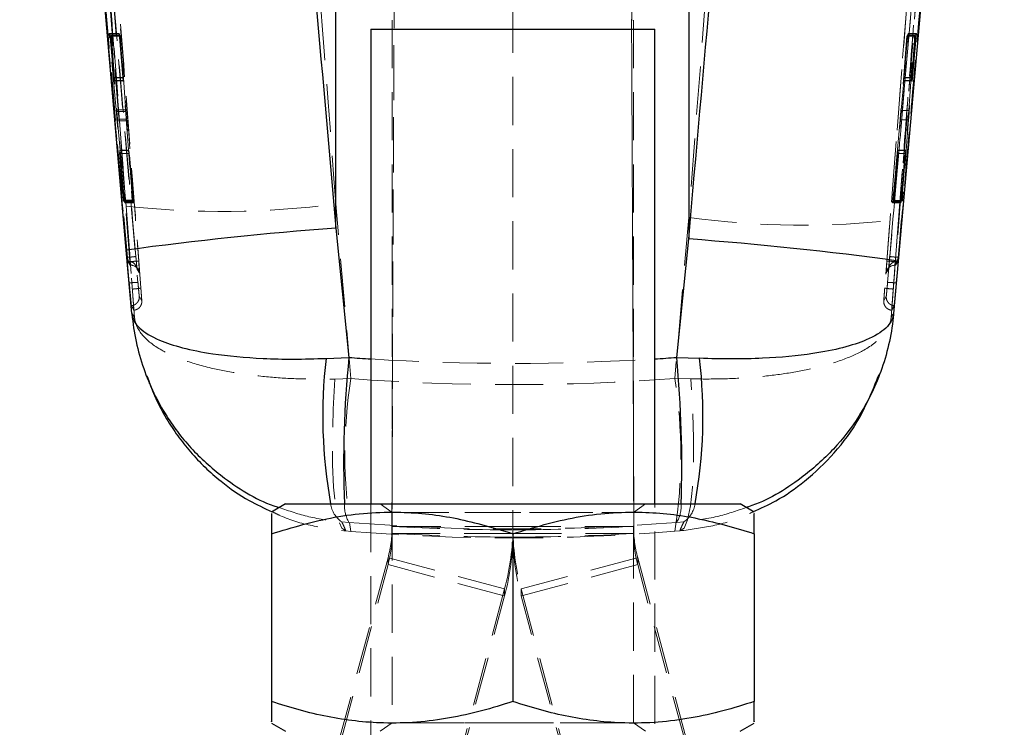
# Model space of a CAD drawing. Header units: millimetres. Extents: x 42 to 356, y 8 to 287.
# Tile 10 of 16: x 205 to 231, y 206 to 225. Entities that reach past the tile are written whole.
import ezdxf

# ---------------------------------------------------------------- set-up
doc = ezdxf.new("R2010")
doc.units = ezdxf.units.MM
doc.linetypes.add('HIDDEN', pattern=[1.905, 1.27, -0.635])

msp = doc.modelspace()

# ---------------------------------------------------------------- linework, layer by layer
at = {"color": 7, "linetype": 'HIDDEN', "lineweight": 18}
for p, q in [((214.337871, 211.640303), (214.63154, 278.927159)), ((220.730208, 211.645516), (220.437118, 278.799508)), ((214.337871, 211.45499), (214.590361, 269.32171)), ((220.479811, 268.840634), (220.730208, 211.453333)), ((214.346543, 265.006696), (214.346543, 212.009542)), ((220.721544, 265.006696), (220.721544, 212.009542)), ((212.861617, 258.591829), (212.861617, 220.14723)), ((222.176779, 219.788043), (222.176779, 258.591829)), ((224.98621, 256.061495), (222.176779, 219.788043)), ((230.292536, 255.648373), (227.353918, 217.93067)), ((230.480392, 254.780109), (227.641118, 218.626625)), ((227.429715, 218.079197), (230.243153, 250.532881)), ((230.470574, 250.517659), (227.657192, 218.06345)), ((230.477204, 250.517659), (227.658233, 218.06345)), ((217.534043, 240.644778), (217.534043, 211.548985)), ((207.059943, 222.634717), (206.874674, 224.641875)), ((207.139399, 224.641875), (206.874674, 224.641875)), ((206.874674, 224.641875), (206.890455, 224.624759)), ((207.139399, 224.641875), (207.305927, 222.634717)), ((207.147811, 224.624759), (207.139399, 224.641875)), ((227.789409, 222.611633), (227.97383, 224.641663)), ((227.97383, 224.641663), (227.964978, 224.62439)), ((227.97383, 224.641663), (228.190874, 224.641663)), ((228.190874, 224.641663), (228.003606, 222.611633)), ((228.175055, 224.62439), (228.190874, 224.641663)), ((207.147811, 224.624759), (206.890455, 224.624759)), ((206.890455, 224.624759), (206.995217, 223.483781)), ((206.999375, 223.479545), (206.918253, 224.593562)), ((207.163145, 224.593562), (206.918253, 224.593562)), ((206.918253, 224.593562), (206.9333, 224.576083)), ((207.171733, 224.576083), (206.9333, 224.576083)), ((206.9333, 224.576083), (207.077635, 222.591153)), ((207.242555, 223.483781), (207.147811, 224.624759)), ((207.163145, 224.593562), (207.245012, 223.479545)), ((207.171733, 224.576083), (207.163145, 224.593562)), ((207.317819, 222.591153), (207.171733, 224.576083)), ((227.940504, 224.576641), (227.780998, 222.614388)), ((227.858619, 223.478495), (227.949175, 224.593556)), ((227.964978, 224.62439), (227.861302, 223.484491)), ((227.949175, 224.593556), (227.940504, 224.576641)), ((227.940504, 224.576641), (228.133272, 224.576641)), ((227.949175, 224.593556), (228.147755, 224.593556)), ((227.964978, 224.62439), (228.175055, 224.62439)), ((227.989982, 222.614388), (228.133272, 224.576641)), ((228.147755, 224.593556), (228.066154, 223.478495)), ((228.070388, 223.484491), (228.175055, 224.62439)), ((228.133272, 224.576641), (228.147755, 224.593556)), ((207.242555, 223.483781), (206.995217, 223.483781)), ((207.245012, 223.479545), (206.999375, 223.479545)), ((207.00391, 223.399537), (207.25001, 223.399537)), ((207.250256, 223.401918), (207.004264, 223.401918)), ((227.853416, 223.402834), (227.853126, 223.402348)), ((227.853126, 223.399386), (228.061696, 223.399386)), ((227.853416, 223.402834), (228.062176, 223.402834)), ((227.858619, 223.478495), (228.066154, 223.478495)), ((227.861302, 223.484491), (228.070388, 223.484491)), ((207.305927, 222.634717), (207.059943, 222.634717)), ((207.317819, 222.591153), (207.077635, 222.591153)), ((227.780998, 222.614388), (227.989982, 222.614388)), ((227.789409, 222.611633), (228.003606, 222.611633)), ((207.244268, 220.243309), (207.080323, 222.388752)), ((207.325185, 222.388752), (207.080323, 222.388752)), ((207.337093, 222.345144), (207.097723, 222.345144)), ((207.097723, 222.345144), (207.287547, 220.17303)), ((207.325185, 222.388752), (207.482877, 220.243309)), ((207.517437, 220.17303), (207.337093, 222.345144)), ((227.759803, 222.368401), (227.560173, 220.173225)), ((227.5958, 220.242767), (227.76823, 222.365663)), ((227.759803, 222.368401), (227.969847, 222.368401)), ((227.76823, 222.365663), (227.983183, 222.365663)), ((227.777785, 220.173225), (227.969847, 222.368401)), ((227.983183, 222.365663), (227.820319, 220.242767)), ((207.394315, 221.556888), (207.155306, 221.556888)), ((207.394355, 221.562839), (207.155451, 221.562839)), ((207.394315, 221.556888), (207.394355, 221.560419)), ((227.693858, 221.555692), (227.909193, 221.555692)), ((227.910137, 221.563263), (227.694715, 221.563263)), ((207.399526, 221.480942), (207.160453, 221.480942)), ((207.160453, 221.480942), (207.256134, 220.224813)), ((207.40203, 221.476343), (207.164024, 221.476343)), ((207.277039, 220.190827), (207.164024, 221.476343)), ((207.491974, 220.224813), (207.399526, 221.480942)), ((207.40203, 221.476343), (207.508686, 220.190827)), ((227.569551, 220.191531), (227.686259, 221.476198)), ((227.688938, 221.481914), (227.586779, 220.22516)), ((227.686259, 221.476198), (227.901569, 221.476198)), ((227.688938, 221.481914), (227.905178, 221.481914)), ((227.901569, 221.476198), (227.788534, 220.191531)), ((227.809101, 220.22516), (227.905178, 221.481914)), ((207.256134, 220.224813), (207.244268, 220.243309)), ((207.482877, 220.243309), (207.244268, 220.243309)), ((207.491974, 220.224813), (207.256134, 220.224813)), ((207.482877, 220.243309), (207.491974, 220.224813)), ((227.586779, 220.22516), (227.5958, 220.242767)), ((227.586779, 220.22516), (227.809101, 220.22516)), ((227.5958, 220.242767), (227.820319, 220.242767)), ((227.820319, 220.242767), (227.809101, 220.22516)), ((207.508686, 220.190827), (207.277039, 220.190827)), ((207.287547, 220.17303), (207.277039, 220.190827)), ((207.517437, 220.17303), (207.287547, 220.17303)), ((207.320337, 220.092653), (207.544094, 217.149716)), ((207.508686, 220.190827), (207.517437, 220.17303)), ((213.256876, 215.538849), (212.861617, 220.14723)), ((227.560173, 220.173225), (227.569551, 220.191531)), ((227.560173, 220.173225), (227.777785, 220.173225)), ((227.569551, 220.191531), (227.788534, 220.191531)), ((227.788534, 220.191531), (227.777785, 220.173225)), ((222.176779, 219.788043), (221.811246, 215.54109)), ((227.520972, 217.150331), (227.717967, 219.732019)), ((207.35489, 218.738355), (207.356223, 218.723184)), ((227.70798, 218.723363), (227.709297, 218.738355)), ((207.364829, 218.633196), (207.383851, 218.633196)), ((207.364829, 218.633196), (207.431063, 218.530099)), ((207.383868, 218.633196), (207.448113, 218.530099)), ((207.424168, 218.626625), (207.425767, 218.626625)), ((207.425803, 218.626988), (207.425767, 218.626625)), ((207.431057, 218.530093), (207.448101, 218.530093)), ((207.431064, 218.530099), (207.448118, 218.530099)), ((227.61708, 218.530099), (227.634188, 218.530099)), ((227.617085, 218.530099), (227.680306, 218.633196)), ((227.617097, 218.530093), (227.634188, 218.530093)), ((227.634188, 218.530099), (227.699365, 218.633196)), ((227.639544, 218.626625), (227.639508, 218.626988)), ((227.639544, 218.626625), (227.641118, 218.626625)), ((227.680323, 218.633196), (227.699365, 218.633196)), ((207.40844, 218.032934), (207.405746, 218.063204)), ((207.669247, 217.710695), (207.735709, 217.589129)), ((207.73545, 217.597869), (207.733572, 217.626038)), ((227.329367, 217.589191), (227.394773, 217.710717)), ((221.811246, 215.54109), (222.232798, 215.530757)), ((213.256876, 215.538849), (212.837329, 215.528567)), ((213.784043, 212.232023), (213.784043, 179.756821)), ((214.029097, 212.231822), (214.346544, 212.009542)), ((220.721543, 212.009542), (221.03899, 212.231822)), ((221.284043, 179.756821), (221.284043, 212.232023)), ((214.346543, 212.009542), (214.346543, 206.454101)), ((220.721544, 206.454101), (220.721544, 212.009542)), ((213.205847, 211.743693), (213.015014, 211.759139)), ((214.337871, 211.640303), (214.337871, 211.45499)), ((220.730208, 211.645516), (220.730208, 211.453333)), ((222.052068, 211.761539), (221.861412, 211.746007)), ((213.124521, 211.51774), (213.256876, 211.506776)), ((217.534043, 211.638861), (214.346543, 211.638861)), ((214.346543, 211.454459), (217.534043, 211.454459)), ((217.534043, 211.638861), (220.721544, 211.638861)), ((217.534043, 211.548985), (217.534043, 211.454459)), ((220.721544, 211.454459), (217.534043, 211.454459)), ((217.534043, 211.446239), (217.534043, 211.454459)), ((221.811246, 211.509196), (221.944244, 211.520288)), ((214.237932, 210.813973), (210.513766, 196.916839)), ((210.513766, 196.732434), (214.237932, 210.629571)), ((217.316821, 209.989085), (214.237932, 210.813973)), ((214.237932, 210.813973), (214.237932, 210.629571)), ((214.237932, 210.629571), (217.316821, 209.804683)), ((217.751266, 209.989085), (220.830155, 210.813973)), ((220.830155, 210.629571), (217.751266, 209.804683)), ((220.830155, 210.813973), (224.55432, 196.916839)), ((220.830155, 210.813973), (220.830155, 210.629571)), ((224.55432, 196.732434), (220.830155, 210.629571)), ((217.316821, 209.989085), (213.592655, 196.091951)), ((217.316821, 209.989085), (217.316821, 209.804683)), ((217.751266, 209.989085), (217.751266, 209.804683)), ((217.751266, 209.989085), (221.475432, 196.091951)), ((213.592655, 195.907546), (217.316821, 209.804683)), ((221.475432, 195.907546), (217.751266, 209.804683)), ((217.534043, 207.018035), (217.534043, 207.017404)), ((214.346544, 206.454101), (214.029097, 206.231821)), ((221.03899, 206.231821), (220.721543, 206.454101))]:
    msp.add_line(p, q, dxfattribs=at)
at = {"color": 7, "linetype": 'Continuous', "lineweight": 25}
for p, q in [((212.861617, 219.510703), (212.861617, 247.832573)), ((222.176779, 247.832573), (222.176779, 219.223824)), ((228.486513, 227.450316), (227.711741, 218.642433)), ((207.326622, 218.929954), (206.619622, 226.975933)), ((213.784043, 224.756819), (213.784043, 212.232023)), ((221.284043, 212.232023), (221.284043, 224.756819)), ((212.861617, 219.510703), (213.205847, 216.096871)), ((221.861412, 216.098995), (222.176779, 219.223824)), ((207.475696, 217.25686), (207.326622, 218.929954)), ((227.711741, 218.642433), (227.588332, 217.258709)), ((212.602637, 216.071888), (213.205847, 216.096871)), ((221.861412, 216.098995), (222.464038, 216.074106)), ((211.534043, 212.231822), (211.159043, 212.015315)), ((223.909044, 212.015315), (223.534044, 212.231822)), ((211.159043, 211.44608), (211.159043, 207.017876)), ((217.534043, 211.446239), (217.534043, 207.018035)), ((223.909044, 211.44608), (223.909044, 207.017876)), ((211.159043, 206.448328), (211.533487, 206.232142)), ((223.5346, 206.232142), (223.909044, 206.448328))]:
    msp.add_line(p, q, dxfattribs=at)
at = {"color": 7, "linetype": 'Continuous', "lineweight": 25, "flags": 128}
for points in [[(213.784043, 224.756819), (213.78523, 224.756824), (213.870829, 224.756858), (214.088826, 224.756886), (214.431342, 224.756914), (214.885997, 224.756936), (215.43636, 224.756953), (216.062539, 224.75697), (216.741901, 224.756981), (217.449894, 224.756981), (218.160928, 224.756981), (218.849305, 224.75697), (219.490145, 224.756959), (220.060286, 224.756942), (220.539123, 224.756919), (220.909347, 224.756892), (221.15758, 224.756864), (221.274849, 224.75683), (221.284043, 224.756819)], [(211.534043, 212.231822), (211.550821, 212.231842), (211.684476, 212.231878), (211.948801, 212.231914), (212.337891, 212.231951), (212.843054, 212.231981), (213.453007, 212.232009), (214.154123, 212.232034), (214.930741, 212.232054), (215.765512, 212.232068), (216.63979, 212.232076), (217.534043, 212.232079)], [(217.534043, 212.232079), (218.428297, 212.232076), (219.302574, 212.232068), (220.137346, 212.232054), (220.913964, 212.232034), (221.61508, 212.232009), (222.225032, 212.231981), (222.730196, 212.231951), (223.119286, 212.231914), (223.383611, 212.231878), (223.517266, 212.231842), (223.534044, 212.231822)]]:
    msp.add_lwpolyline(points, dxfattribs=at)
at = {"color": 7, "linetype": 'HIDDEN', "lineweight": 18, "flags": 128}
for points in [[(215.282677, 224.75669), (214.755802, 224.756713), (214.32934, 224.756735), (214.018705, 224.756763), (213.835123, 224.756797), (213.784043, 224.756819)], [(221.284043, 224.756819), (221.256915, 224.756802), (221.104427, 224.756774), (220.822895, 224.756746), (220.422497, 224.756718), (219.917702, 224.756696), (219.326755, 224.756679), (218.671015, 224.756668), (217.974182, 224.756662), (217.261441, 224.756662), (216.558553, 224.756668), (215.890921, 224.756679), (215.282677, 224.75669)], [(227.658212, 218.063204), (227.656909, 218.048575), (227.655607, 218.033946)], [(212.837329, 215.528567), (212.790206, 214.729263), (212.767365, 213.969047), (212.769611, 213.274623), (212.796863, 212.670386), (212.848164, 212.177572), (212.921712, 211.813495), (213.014922, 211.590944), (213.124521, 211.51774)], [(221.944244, 211.520288), (222.054459, 211.593593), (222.148182, 211.816197), (222.222121, 212.180279), (222.273679, 212.673051), (222.301045, 213.277205), (222.303258, 213.971517), (222.280239, 214.731599), (222.232798, 215.530757)], [(223.534044, 212.231822), (223.517266, 212.231802), (223.383611, 212.231763), (223.119286, 212.231727), (222.730196, 212.231693), (222.225032, 212.23166), (221.61508, 212.231632), (220.913964, 212.23161), (220.137346, 212.23159), (219.302574, 212.231576), (218.428297, 212.231568), (217.534043, 212.231565), (216.63979, 212.231568), (215.765512, 212.231576), (214.930741, 212.23159), (214.154123, 212.23161), (213.453007, 212.231632), (212.843054, 212.23166), (212.337891, 212.231693), (211.948801, 212.231727), (211.684476, 212.231763), (211.550821, 212.231802), (211.534043, 212.231822)], [(217.534043, 212.231671), (218.217824, 212.231674), (218.875328, 212.231682), (219.481287, 212.231696), (220.012414, 212.231716), (220.4483, 212.231738), (220.772191, 212.231763), (220.971643, 212.231791), (221.03899, 212.231822), (220.971643, 212.23185), (220.772191, 212.231878), (220.4483, 212.231906), (220.012414, 212.231928), (219.481287, 212.231945), (218.875328, 212.231959), (218.217824, 212.231967), (217.534043, 212.23197), (216.850262, 212.231967), (216.192759, 212.231959), (215.5868, 212.231945), (215.055672, 212.231928), (214.619787, 212.231906), (214.295896, 212.231878), (214.096444, 212.23185), (214.029097, 212.231822), (214.096444, 212.231791), (214.295896, 212.231763), (214.619787, 212.231738), (215.055672, 212.231716), (215.5868, 212.231696), (216.192759, 212.231682), (216.850262, 212.231674), (217.534043, 212.231671)], [(214.509804, 212.009587), (214.383301, 212.009565), (214.350635, 212.009537), (214.448297, 212.009509), (214.477643, 212.009503)], [(214.569633, 212.009492), (214.672291, 212.009484), (215.013446, 212.009458), (215.457794, 212.009439), (215.987143, 212.009425), (216.579823, 212.009414), (217.211569, 212.009408), (217.856517, 212.009408), (218.488263, 212.009414), (219.080943, 212.009425), (219.610293, 212.009439), (220.054641, 212.009458), (220.395795, 212.009484), (220.619789, 212.009509), (220.717452, 212.009537), (220.684786, 212.009565), (220.523128, 212.00959), (220.239097, 212.009615), (219.84432, 212.009637), (219.354961, 212.009654), (218.791053, 212.009668), (218.175682, 212.009676), (217.534043, 212.009679), (217.534043, 212.009679)], [(217.534043, 212.009679), (216.892404, 212.009676), (216.277034, 212.009668), (215.713126, 212.009654), (215.223766, 212.009637), (214.82899, 212.009615), (214.586768, 212.009595)], [(217.534043, 206.453964), (216.892404, 206.453967), (216.277034, 206.453975), (215.713126, 206.453986), (215.223766, 206.454006), (214.82899, 206.454028), (214.544959, 206.454053), (214.383301, 206.454078), (214.350635, 206.454106), (214.448297, 206.454134), (214.672291, 206.454159), (215.013446, 206.454182), (215.457794, 206.454204), (215.987143, 206.454218), (216.579823, 206.454229), (217.211569, 206.454235), (217.856517, 206.454235), (218.488263, 206.454229), (219.080943, 206.454218), (219.610293, 206.454204), (220.054641, 206.454182), (220.395795, 206.454159), (220.494768, 206.454151)], [(220.515739, 206.45405), (220.239097, 206.454028), (219.84432, 206.454006), (219.354961, 206.453986), (218.791053, 206.453975), (218.175682, 206.453967), (217.534043, 206.453964)], [(220.619432, 206.454134), (220.619789, 206.454134), (220.717452, 206.454106), (220.684786, 206.454078), (220.642254, 206.45407)]]:
    msp.add_lwpolyline(points, dxfattribs=at)
at = {"color": 7, "linetype": 'HIDDEN', "lineweight": 18}
for centre, radius, start, end in [((209.868933, 242.664303), 22.715077, 263.5579412, 277.5706615), ((225.17515, 242.288582), 22.699437, 262.4096127, 276.4318393), ((207.448142, 218.301757), 0.228342, 30.2004625, 90.0059245), ((207.448064, 218.301733), 0.228421, 4.4457665, 30.1958635), ((227.617079, 218.301745), 0.228366, 150.1155933, 175.5408304), ((227.617054, 218.301763), 0.228335, 89.9935015, 150.1163478), ((209.094338, 213.525143), 12.875706, 350.9921484, 9.0078516), ((226.061756, 213.522812), 12.962614, 171.0526386, 188.9473614), ((213.412992, 212.333228), 0.698545, 188.3342094, 235.2689596), ((213.949929, 212.179257), 0.862191, 176.4931654, 210.3434623), ((221.124662, 212.180577), 0.855366, 329.4659026, 3.4463044), ((221.656206, 212.334586), 0.696484, 304.6368321, 351.5280187), ((211.159781, 211.638861), 3.186762, 344.9982613, 0.0000035), ((211.159796, 211.454457), 3.186748, 344.998228, 0.0000368), ((211.160503, 211.638864), 6.37354, 344.9982726, 359.9999758), ((211.160531, 211.454458), 6.373512, 344.9982394, 0.000009), ((223.907583, 211.638864), 6.37354, 180.0000242, 195.0017274), ((223.907555, 211.454458), 6.373512, 179.999991, 195.0017606), ((223.908305, 211.638861), 3.186762, 179.9999965, 195.0017387), ((223.908291, 211.454457), 3.186748, 179.9999632, 195.001772)]:
    msp.add_arc(centre, radius, start, end, dxfattribs=at)
at = {"color": 7, "linetype": 'Continuous', "lineweight": 25}
for centre, radius, start, end in [((219.714137, 127.533931), 92.231684, 94.26081951, 97.71864512), ((215.307054, 127.184966), 92.294878, 82.27591376, 85.7313927)]:
    msp.add_arc(centre, radius, start, end, dxfattribs=at)
at = {"color": 8, "linetype": 'Continuous', "lineweight": 25}
for centre, radius, start, end in [((225.56716, 214.552489), 13.053254, 173.315621, 190.2400596), ((239.896473, 213.35817), 26.830766, 174.1414359, 182.4055985), ((191.956595, 213.258386), 30.039427, 358.0419298, 5.4261499), ((209.545719, 214.551136), 13.007783, 349.7298152, 6.7236946)]:
    msp.add_arc(centre, radius, start, end, dxfattribs=at)
at = {"color": 7, "linetype": 'HIDDEN', "lineweight": 18}
for centre, major_axis, ratio, start_param, end_param in [((207.233698, 223.610337), (-0.016555, 0.211112), 0.006346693, 3.300919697, 4.043744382), ((227.871031, 223.610125), (0.018207, 0.211112), 0.00646517, 3.332709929, 4.075534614), ((207.410693, 221.352135), (-0.016534, 0.21084), 0.006346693, 0.240341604, 0.913065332), ((227.67671, 221.352581), (0.018183, 0.21084), 0.00646517, 0.272131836, 0.944855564), ((217.519198, 264.257269), (53.43975, 0), 0.904159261, 4.642437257, 4.782897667), ((217.519198, 265.483721), (53.43975, 0), 0.937588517, 4.632544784, 4.792791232), ((217.519198, 264.257269), (53.43975, 0), 0.985885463, 4.631586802, 4.793733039), ((217.519198, 264.975241), (41.891312, 33.216837), 0.998896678, 3.98294556, 4.042789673), ((217.519198, 264.975257), (53.43975, 0), 0.999747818, 4.712666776, 4.772511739), ((217.519198, 265.483721), (0, 54.149456), 0.986893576, 3.061748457, 3.221994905), ((217.519198, 264.797399), (-37.515013, 38.099177), 0.998925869, 2.303816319, 2.363660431), ((217.519198, 264.797383), (0, 53.440606), 0.999983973, 3.141870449, 3.201715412)]:
    msp.add_ellipse(centre, major_axis=major_axis, ratio=ratio, start_param=start_param, end_param=end_param, dxfattribs=at)
at = {"color": 8, "linetype": 'Continuous', "lineweight": 25}
for start_param, end_param in [(4.631586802, 4.642437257), (4.782897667, 4.793733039)]:
    msp.add_ellipse((217.519198, 264.257269), major_axis=(53.43975, 0), ratio=0.904159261, start_param=start_param, end_param=end_param, dxfattribs=at)
at = {"color": 7, "linetype": 'HIDDEN', "lineweight": 18}
for points, knots in [([(212.861617, 220.14723), (212.587519, 223.735037), (211.658643, 235.893543), (210.714408, 248.050954), (210.048803, 256.620881)], [0, 0, 0, 0, 0.295086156, 1, 1, 1, 1]), ([(204.511629, 256.548076), (205.176199, 247.981543), (206.118927, 235.829444), (207.046616, 223.67802), (207.320337, 220.092653)], [0, 0, 0, 0, 0.704942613, 1, 1, 1, 1]), ([(204.562607, 255.665919), (204.57447, 255.514347), (204.633788, 254.756488), (204.882778, 251.573471), (205.854509, 239.137438), (206.763594, 227.306649), (207.486312, 217.901243)], [0, 0, 0, 0, 0.012041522, 0.060207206, 0.252870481, 1, 1, 1, 1]), ([(207.711269, 217.930725), (207.227457, 224.225215), (206.259837, 236.81415), (205.274256, 249.401796), (204.781468, 255.695597)], [0, 0, 0, 0, 0.500001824, 1, 1, 1, 1]), ([(227.578887, 217.901188), (227.59048, 218.052777), (227.648443, 218.810726), (227.892284, 221.994089), (228.848658, 234.41564), (229.775207, 246.229682), (230.51156, 255.618612)], [0, 0, 0, 0, 0.01205618, 0.06028098, 0.253180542, 1, 1, 1, 1]), ([(204.801712, 255.157423), (205.285725, 249.002284), (206.243085, 236.827656), (207.186834, 224.652062), (207.653451, 218.632095)], [0, 0, 0, 0, 0.505570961, 1, 1, 1, 1]), ([(227.411864, 218.632157), (227.880223, 224.652114), (228.827501, 236.827743), (229.789134, 249.002344), (230.27531, 255.157496)], [0, 0, 0, 0, 0.494426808, 1, 1, 1, 1]), ([(207.424168, 218.626625), (206.953124, 224.688702), (206.016675, 236.740271), (205.067879, 248.791023), (204.596338, 254.780109)], [0, 0, 0, 0, 0.503011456, 1, 1, 1, 1]), ([(207.425767, 218.626625), (206.959034, 224.646471), (206.02467, 236.697747), (205.07859, 248.748693), (204.603372, 254.780315), (204.603323, 254.78093)], [0, 0, 0, 0, 0.499493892, 0.999948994, 1, 1, 1, 1]), ([(230.473564, 254.780908), (230.473517, 254.780301), (229.997084, 248.748566), (229.045488, 236.697812), (228.10789, 224.646474), (227.639544, 218.626625)], [0, 0, 0, 0, 0.0000503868, 0.5005080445, 1, 1, 1, 1]), ([(207.405725, 218.06345), (206.930133, 223.47191), (205.978949, 234.28885), (205.053275, 245.10805), (204.590437, 250.517659)], [0, 0, 0, 0, 0.499999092, 1, 1, 1, 1]), ([(207.406801, 218.06345), (206.932483, 223.47194), (205.983846, 234.288938), (205.059434, 245.10808), (204.597227, 250.517659)], [0, 0, 0, 0, 0.4999992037, 1, 1, 1, 1]), ([(204.824646, 250.532848), (205.286868, 245.123328), (206.211299, 234.304446), (207.159945, 223.487684), (207.634261, 218.079381)], [0, 0, 0, 0, 0.500007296, 1, 1, 1, 1]), ([(204.656309, 250.18772), (204.659717, 250.147567), (204.714614, 249.500705), (204.975599, 246.427019), (205.863497, 235.983326), (206.714119, 226.147594), (207.35489, 218.738355)], [0, 0, 0, 0, 0.0038299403, 0.0616999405, 0.2931802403, 1, 1, 1, 1]), ([(207.579437, 218.762182), (207.124598, 223.996556), (206.209565, 234.526933), (205.31354, 245.058967), (204.862905, 250.355805)], [0, 0, 0, 0, 0.497073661, 1, 1, 1, 1]), ([(230.205376, 250.355838), (229.753899, 245.059009), (228.856199, 234.526993), (227.940091, 223.996586), (227.484719, 218.762199)], [0, 0, 0, 0, 0.502926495, 1, 1, 1, 1]), ([(227.709297, 218.738355), (227.717013, 218.826725), (227.777694, 219.521672), (228.049775, 222.642974), (228.950371, 233.037073), (229.784657, 242.825776), (230.412111, 250.18772)], [0, 0, 0, 0, 0.008430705, 0.06630003, 0.297777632, 1, 1, 1, 1]), ([(227.717967, 219.732019), (227.764865, 220.34647), (227.918994, 222.365858), (228.076038, 224.385359), (228.185298, 225.790375)], [0, 0, 0, 0, 0.304276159, 1, 1, 1, 1]), ([(206.995216, 223.483781), (206.996859, 223.466151), (207.000146, 223.430885), (207.003268, 223.402357), (207.004248, 223.397691), (207.004262, 223.40136), (207.004264, 223.401918)], [0, 0, 0, 0, 0.315057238, 0.630193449, 0.943748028, 1, 1, 1, 1]), ([(207.004264, 223.401918), (207.004026, 223.407976), (207.00355, 223.420092), (207.001248, 223.453836), (206.999652, 223.475748), (206.999375, 223.479545)], [0, 0, 0, 0, 0.452595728, 0.905146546, 1, 1, 1, 1]), ([(207.25001, 223.402488), (207.24996, 223.402046), (207.249821, 223.400806), (207.247555, 223.425045), (207.244723, 223.457825), (207.242865, 223.480071), (207.242555, 223.483781)], [0, 0, 0, 0, 0.200889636, 0.563527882, 0.927217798, 1, 1, 1, 1]), ([(227.852877, 223.401929), (227.85324, 223.407874), (227.853966, 223.419777), (227.856575, 223.453184), (227.858324, 223.474843), (227.858619, 223.4785)], [0, 0, 0, 0, 0.4533475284, 0.9077023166, 1, 1, 1, 1]), ([(228.066155, 223.4785), (228.064939, 223.461506), (228.062483, 223.427185), (228.061053, 223.400656), (228.061395, 223.397648), (228.062073, 223.40215), (228.062176, 223.402834)], [0, 0, 0, 0, 0.312390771, 0.630866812, 0.943912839, 1, 1, 1, 1]), ([(228.062176, 223.402834), (228.062992, 223.40961), (228.064623, 223.423162), (228.067982, 223.458214), (228.070036, 223.48065), (228.070388, 223.484491)], [0, 0, 0, 0, 0.453202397, 0.906387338, 1, 1, 1, 1]), ([(207.080323, 222.388752), (207.078802, 222.408647), (207.075761, 222.448432), (207.069985, 222.519196), (207.06449, 222.58392), (207.061319, 222.61935), (207.059943, 222.634717)], [0, 0, 0, 0, 0.265095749, 0.53012884, 0.796215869, 1, 1, 1, 1]), ([(207.077635, 222.591153), (207.079148, 222.571084), (207.082176, 222.530951), (207.087901, 222.459917), (207.0933, 222.395401), (207.096393, 222.360261), (207.097723, 222.345144)], [0, 0, 0, 0, 0.265864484, 0.531658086, 0.798525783, 1, 1, 1, 1]), ([(207.305927, 222.634717), (207.307603, 222.614293), (207.310954, 222.573448), (207.316585, 222.502154), (207.32153, 222.437989), (207.324086, 222.403561), (207.325185, 222.388752)], [0, 0, 0, 0, 0.266195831, 0.532371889, 0.798866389, 1, 1, 1, 1]), ([(207.337093, 222.345144), (207.335418, 222.365545), (207.332067, 222.406345), (207.326423, 222.477781), (207.321475, 222.541937), (207.318912, 222.576436), (207.317819, 222.591153)], [0, 0, 0, 0, 0.266963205, 0.533910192, 0.801173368, 1, 1, 1, 1]), ([(227.780998, 222.614388), (227.779348, 222.594336), (227.77605, 222.554236), (227.76998, 222.483208), (227.764336, 222.41865), (227.761168, 222.383525), (227.759803, 222.368401)], [0, 0, 0, 0, 0.265974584, 0.531912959, 0.798457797, 1, 1, 1, 1]), ([(227.76823, 222.365663), (227.769876, 222.385688), (227.773167, 222.425734), (227.779245, 222.49689), (227.784883, 222.561425), (227.788055, 222.596608), (227.789409, 222.611633)], [0, 0, 0, 0, 0.26675049, 0.533450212, 0.800767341, 1, 1, 1, 1]), ([(227.969847, 222.368401), (227.971629, 222.388687), (227.975191, 222.429256), (227.981094, 222.50036), (227.986235, 222.564683), (227.988851, 222.599391), (227.989982, 222.614388)], [0, 0, 0, 0, 0.265578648, 0.531099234, 0.797389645, 1, 1, 1, 1]), ([(228.003606, 222.611633), (228.00178, 222.591176), (227.99813, 222.550264), (227.992128, 222.478899), (227.98694, 222.414808), (227.98431, 222.380403), (227.983183, 222.365663)], [0, 0, 0, 0, 0.2663694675, 0.5327060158, 0.7998084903, 1, 1, 1, 1]), ([(207.164024, 221.476343), (207.162415, 221.494098), (207.159197, 221.529611), (207.15615, 221.558958), (207.155022, 221.565703), (207.155235, 221.559087), (207.155306, 221.556888)], [0, 0, 0, 0, 0.286456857, 0.572967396, 0.858082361, 1, 1, 1, 1]), ([(207.155306, 221.556888), (207.155725, 221.549169), (207.156561, 221.533739), (207.159156, 221.498536), (207.160453, 221.480942)], [0, 0, 0, 0, 0.500192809, 1, 1, 1, 1]), ([(207.394372, 221.561855), (207.394879, 221.55727), (207.395893, 221.54809), (207.398936, 221.513353), (207.401239, 221.485801), (207.40203, 221.476343)], [0, 0, 0, 0, 0.395888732, 0.792634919, 1, 1, 1, 1]), ([(227.694715, 221.561408), (227.694795, 221.561985), (227.69528, 221.565502), (227.694169, 221.548794), (227.691872, 221.518317), (227.689689, 221.49124), (227.688938, 221.481914)], [0, 0, 0, 0, 0.072049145, 0.439210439, 0.806852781, 1, 1, 1, 1]), ([(227.909193, 221.555692), (227.908286, 221.547261), (227.906476, 221.530429), (227.903203, 221.494253), (227.901569, 221.476198)], [0, 0, 0, 0, 0.500910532, 1, 1, 1, 1]), ([(227.905178, 221.481914), (227.90645, 221.49915), (227.908996, 221.533625), (227.910623, 221.560938), (227.910471, 221.565943), (227.909514, 221.558266), (227.909193, 221.555692)], [0, 0, 0, 0, 0.2858642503, 0.5717807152, 0.8564429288, 1, 1, 1, 1]), ([(207.579437, 218.762182), (207.576254, 218.761344), (207.569887, 218.759667), (207.517394, 218.75367), (207.442748, 218.746188), (207.383858, 218.740938), (207.35489, 218.738355)], [0, 0, 0, 0, 0.252011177, 0.504023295, 0.756035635, 1, 1, 1, 1]), ([(207.356223, 218.723184), (207.356854, 218.720981), (207.36074, 218.707405), (207.367767, 218.683315), (207.375839, 218.656476), (207.381796, 218.637666), (207.383157, 218.634691), (207.383835, 218.633207)], [0, 0, 0, 0, 0.046664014, 0.287488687, 0.526711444, 0.764008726, 1, 1, 1, 1]), ([(207.356223, 218.723184), (207.356796, 218.71673), (207.358379, 218.698908), (207.360821, 218.672218), (207.363094, 218.648401), (207.364424, 218.635608), (207.364715, 218.633879), (207.364829, 218.633207)], [0, 0, 0, 0, 0.13485192, 0.372368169, 0.610187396, 0.84870366, 1, 1, 1, 1]), ([(207.586774, 218.509418), (207.596164, 218.48527), (207.606876, 218.457726), (207.609472, 218.439676), (207.609654, 218.438331), (207.609308, 218.440991), (207.607565, 218.456852), (207.603198, 218.500662), (207.595351, 218.584204), (207.586663, 218.679947), (207.581259, 218.741707), (207.579421, 218.762708)], [0, 0, 0, 0, 0.169672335, 0.193535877, 0.215429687, 0.259554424, 0.347176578, 0.498824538, 0.69129203, 0.895027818, 1, 1, 1, 1]), ([(207.611339, 218.424783), (207.610661, 218.429488), (207.609307, 218.4389), (207.603364, 218.498731), (207.595288, 218.584825), (207.586837, 218.678092), (207.5815, 218.738746), (207.579437, 218.762182)], [0, 0, 0, 0, 0.215727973, 0.431473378, 0.647453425, 0.863777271, 1, 1, 1, 1]), ([(227.484719, 218.762199), (227.482654, 218.738761), (227.477311, 218.678107), (227.468858, 218.584839), (227.460787, 218.498756), (227.454787, 218.438242), (227.453472, 218.429276), (227.452804, 218.424721)], [0, 0, 0, 0, 0.1352916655, 0.3501090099, 0.5645927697, 0.7788415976, 1, 1, 1, 1]), ([(227.484719, 218.762199), (227.487906, 218.761361), (227.49428, 218.759685), (227.546775, 218.753681), (227.621425, 218.746192), (227.680321, 218.74094), (227.709297, 218.738355)], [0, 0, 0, 0, 0.251989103, 0.5039777, 0.755967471, 1, 1, 1, 1]), ([(227.680339, 218.633207), (227.681013, 218.634691), (227.682364, 218.637665), (227.68831, 218.656477), (227.696381, 218.683312), (227.703422, 218.707461), (227.707331, 218.7211), (227.70798, 218.723363)], [0, 0, 0, 0, 0.235690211, 0.472677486, 0.711568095, 0.952133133, 1, 1, 1, 1]), ([(227.699365, 218.633207), (227.699579, 218.63468), (227.700006, 218.637627), (227.70187, 218.65639), (227.704396, 218.683369), (227.706586, 218.70764), (227.707791, 218.721227), (227.70798, 218.723363)], [0, 0, 0, 0, 0.239254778, 0.478511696, 0.717417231, 0.955567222, 1, 1, 1, 1]), ([(207.383868, 218.633207), (207.411992, 218.630093), (207.468242, 218.623865), (207.542277, 218.577985), (207.572266, 218.531132), (207.587004, 218.508104)], [0, 0, 0, 0, 0.337096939, 0.674202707, 1, 1, 1, 1]), ([(207.431064, 218.530099), (207.43105, 218.531141), (207.431023, 218.533225), (207.429843, 218.550744), (207.427963, 218.576704), (207.425926, 218.603801), (207.424606, 218.62094), (207.424168, 218.626625)], [0, 0, 0, 0, 0.222756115, 0.445513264, 0.66799688, 0.889877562, 1, 1, 1, 1]), ([(207.425803, 218.626988), (207.455446, 218.629061), (207.514733, 218.633208), (207.589675, 218.636106), (207.642427, 218.636097), (207.649776, 218.633429), (207.653451, 218.632095)], [0, 0, 0, 0, 0.2500017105, 0.5000009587, 0.750000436, 1, 1, 1, 1]), ([(207.448118, 218.530099), (207.448119, 218.530099), (207.44847, 218.530098), (207.447776, 218.533738), (207.444209, 218.550674), (207.438122, 218.576725), (207.431585, 218.603709), (207.427313, 218.620947), (207.425833, 218.626867), (207.425803, 218.626988)], [0, 0, 0, 0, 0.000291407, 0.219747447, 0.440009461, 0.661413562, 0.884162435, 0.997630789, 1, 1, 1, 1]), ([(207.587004, 218.508104), (207.587574, 218.507354), (207.605136, 218.484223), (207.60829, 218.453993), (207.611342, 218.424744)], [0, 0, 0, 0, 0.0324241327, 1, 1, 1, 1]), ([(207.675798, 218.319445), (207.6748, 218.32126), (207.669808, 218.33034), (207.650074, 218.365413), (207.628329, 218.398722), (207.611342, 218.424744)], [0, 0, 0, 0, 0.0518638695, 0.2593193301, 1, 1, 1, 1]), ([(207.653451, 218.632095), (207.654938, 218.612741), (207.659267, 218.556412), (207.665697, 218.470487), (207.67071, 218.401902), (207.672098, 218.381007), (207.672375, 218.376844)], [0, 0, 0, 0, 0.188906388, 0.549806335, 0.910306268, 1, 1, 1, 1]), ([(227.389404, 218.3195), (227.389479, 218.323194), (227.389624, 218.330304), (227.392987, 218.380098), (227.396603, 218.42946), (227.398174, 218.450895)], [0, 0, 0, 0, 0.37947554, 0.730535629, 1, 1, 1, 1]), ([(227.452804, 218.424721), (227.451583, 218.422898), (227.445479, 218.413779), (227.422649, 218.378664), (227.403984, 218.345446), (227.389404, 218.3195)], [0, 0, 0, 0, 0.0518855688, 0.2594278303, 1, 1, 1, 1]), ([(227.398174, 218.450895), (227.398677, 218.457843), (227.401116, 218.491532), (227.406088, 218.557196), (227.410387, 218.612985), (227.411864, 218.632157)], [0, 0, 0, 0, 0.145701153, 0.706429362, 1, 1, 1, 1]), ([(227.639508, 218.626988), (227.609864, 218.629068), (227.550576, 218.633229), (227.475631, 218.636153), (227.422882, 218.636153), (227.415537, 218.633489), (227.411864, 218.632157)], [0, 0, 0, 0, 0.2499987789, 0.4999978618, 0.7499992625, 1, 1, 1, 1]), ([(227.452804, 218.424721), (227.458306, 218.452611), (227.469311, 218.508391), (227.522804, 218.576698), (227.595514, 218.624036), (227.652042, 218.630143), (227.680306, 218.633196)], [0, 0, 0, 0, 0.249998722, 0.50000218, 0.749998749, 1, 1, 1, 1]), ([(227.639508, 218.626988), (227.639478, 218.626867), (227.637997, 218.620943), (227.633704, 218.603708), (227.627136, 218.576725), (227.621047, 218.550674), (227.617355, 218.533738), (227.616904, 218.530098), (227.617079, 218.530099), (227.61708, 218.530099)], [0, 0, 0, 0, 0.002368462, 0.115883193, 0.338620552, 0.560024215, 0.78027589, 0.999708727, 1, 1, 1, 1]), ([(227.641118, 218.626625), (227.640251, 218.61537), (227.638504, 218.592684), (227.636311, 218.563139), (227.63477, 218.541345), (227.634135, 218.531165), (227.634174, 218.530373), (227.634188, 218.530099)], [0, 0, 0, 0, 0.21775729, 0.438920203, 0.660433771, 0.882571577, 1, 1, 1, 1]), ([(207.672375, 218.376844), (207.673415, 218.361705), (207.67585, 218.326275), (207.675817, 218.321929), (207.675798, 218.319439)], [0, 0, 0, 0, 0.427293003, 1, 1, 1, 1]), ([(207.406811, 218.063327), (207.436456, 218.065892), (207.495746, 218.071023), (207.570668, 218.076734), (207.623356, 218.080089), (207.630619, 218.079695), (207.634251, 218.079499)], [0, 0, 0, 0, 0.2500002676, 0.5000003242, 0.7500000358, 1, 1, 1, 1]), ([(207.462694, 217.46325), (207.461622, 217.470792), (207.45948, 217.485875), (207.449148, 217.590131), (207.434853, 217.741592), (207.420403, 217.899277), (207.411474, 217.999031), (207.40844, 218.032934)], [0, 0, 0, 0, 0.221368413, 0.442699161, 0.664109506, 0.885842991, 1, 1, 1, 1]), ([(207.711253, 217.930932), (207.708069, 217.929022), (207.701701, 217.925201), (207.649155, 217.916977), (207.574389, 217.90835), (207.51538, 217.90345), (207.486328, 217.901037)], [0, 0, 0, 0, 0.2518987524, 0.5037974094, 0.7556969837, 1, 1, 1, 1]), ([(207.486328, 217.901037), (207.491325, 217.834996), (207.501312, 217.702998), (207.513854, 217.532006), (207.522682, 217.407204), (207.526361, 217.34976), (207.526237, 217.345431), (207.526195, 217.343959)], [0, 0, 0, 0, 0.222082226, 0.443887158, 0.665139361, 0.886165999, 1, 1, 1, 1]), ([(207.634261, 218.079381), (207.637222, 218.046145), (207.643804, 217.972244), (207.653544, 217.866133), (207.661971, 217.7773), (207.66757, 217.721697), (207.668717, 217.714178), (207.669247, 217.710706)], [0, 0, 0, 0, 0.175179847, 0.389517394, 0.60336472, 0.816877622, 1, 1, 1, 1]), ([(207.7336, 217.626038), (207.733278, 217.631117), (207.732085, 217.649931), (207.727024, 217.720353), (207.719593, 217.821158), (207.713892, 217.896196), (207.711269, 217.930725)], [0, 0, 0, 0, 0.114682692, 0.424823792, 0.735329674, 1, 1, 1, 1]), ([(227.353918, 217.93067), (227.351843, 217.903492), (227.346685, 217.835918), (227.339481, 217.739089), (227.33432, 217.668287), (227.332994, 217.648375), (227.332774, 217.64507)], [0, 0, 0, 0, 0.234421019, 0.582858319, 0.930777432, 1, 1, 1, 1]), ([(227.578871, 217.900981), (227.549817, 217.903401), (227.490808, 217.908318), (227.416041, 217.916961), (227.363496, 217.925196), (227.357124, 217.92902), (227.353938, 217.930932)], [0, 0, 0, 0, 0.244327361, 0.496217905, 0.748109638, 1, 1, 1, 1]), ([(227.394774, 217.710723), (227.395162, 217.713113), (227.396111, 217.718959), (227.40091, 217.765914), (227.408996, 217.850626), (227.419065, 217.959832), (227.426217, 218.039998), (227.429715, 218.079197)], [0, 0, 0, 0, 0.148307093, 0.362797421, 0.577754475, 0.793534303, 1, 1, 1, 1]), ([(227.429734, 218.079415), (227.433362, 218.079611), (227.440618, 218.080004), (227.493304, 218.076654), (227.56823, 218.070924), (227.627525, 218.065796), (227.657172, 218.063232)], [0, 0, 0, 0, 0.249998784, 0.499999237, 0.750001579, 1, 1, 1, 1]), ([(227.538812, 217.343964), (227.538971, 217.349879), (227.539291, 217.361708), (227.546177, 217.461623), (227.556931, 217.609777), (227.568618, 217.76638), (227.576245, 217.866507), (227.578871, 217.900981)], [0, 0, 0, 0, 0.220958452, 0.441877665, 0.662782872, 0.883897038, 1, 1, 1, 1]), ([(227.655607, 218.033946), (227.649664, 217.967812), (227.637779, 217.835549), (227.621657, 217.662058), (227.609287, 217.533483), (227.602888, 217.472127), (227.601703, 217.465499), (227.601299, 217.463239)], [0, 0, 0, 0, 0.221586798, 0.443154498, 0.664557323, 0.885649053, 1, 1, 1, 1]), ([(207.462695, 217.463244), (207.471421, 217.464354), (207.495791, 217.467453), (207.534422, 217.480223), (207.575779, 217.503702), (207.611382, 217.53532), (207.639764, 217.573564), (207.659483, 217.616813), (207.67057, 217.663284), (207.669688, 217.694892), (207.669247, 217.710695)], [0, 0, 0, 0, 0.073800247, 0.206117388, 0.338433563, 0.470744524, 0.603064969, 0.735371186, 0.867696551, 1, 1, 1, 1]), ([(207.73571, 217.589124), (207.735772, 217.590013), (207.735893, 217.591743), (207.73435, 217.614819), (207.7336, 217.626038)], [0, 0, 0, 0, 0.513859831, 1, 1, 1, 1]), ([(227.332774, 217.64507), (227.331652, 217.628756), (227.329329, 217.594981), (227.329353, 217.59116), (227.329366, 217.589185)], [0, 0, 0, 0, 0.483037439, 1, 1, 1, 1]), ([(227.332788, 217.645065), (227.331517, 217.627693), (227.33004, 217.60751), (227.329567, 217.596517), (227.329501, 217.594986)], [0, 0, 0, 0, 0.860711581, 1, 1, 1, 1]), ([(227.601298, 217.463239), (227.592575, 217.464348), (227.568209, 217.467448), (227.529582, 217.480223), (227.488227, 217.503708), (227.452626, 217.535332), (227.424247, 217.573581), (227.404531, 217.616834), (227.393447, 217.663309), (227.394332, 217.694918), (227.394774, 217.710723)], [0, 0, 0, 0, 0.073775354, 0.206095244, 0.338413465, 0.47072816, 0.603053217, 0.73536729, 0.86768578, 1, 1, 1, 1]), ([(207.526193, 217.343964), (207.525355, 217.345796), (207.521163, 217.354954), (207.50206, 217.395492), (207.480333, 217.432887), (207.462695, 217.463244)], [0, 0, 0, 0, 0.0449321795, 0.224660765, 1, 1, 1, 1]), ([(207.735711, 217.589124), (207.735981, 217.573423), (207.73652, 217.54202), (207.72509, 217.495967), (207.705184, 217.453158), (207.676751, 217.415356), (207.641241, 217.384122), (207.600084, 217.360948), (207.560851, 217.348051), (207.535742, 217.34509), (207.526193, 217.343964)], [0, 0, 0, 0, 0.131335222, 0.262676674, 0.394030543, 0.52536471, 0.656705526, 0.788052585, 0.9193947, 1, 1, 1, 1]), ([(227.538812, 217.343964), (227.529281, 217.345091), (227.50419, 217.348059), (227.464971, 217.360953), (227.423809, 217.384132), (227.388297, 217.415379), (227.35987, 217.453196), (227.339964, 217.496013), (227.328546, 217.542077), (227.329093, 217.573486), (227.329367, 217.589191)], [0, 0, 0, 0, 0.080450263, 0.211814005, 0.343180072, 0.474543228, 0.605911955, 0.737272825, 0.86863687, 1, 1, 1, 1]), ([(227.601298, 217.463233), (227.60038, 217.461725), (227.595224, 217.453251), (227.572314, 217.414284), (227.553835, 217.375497), (227.538812, 217.343964)], [0, 0, 0, 0, 0.038918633, 0.218660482, 1, 1, 1, 1]), ([(207.544094, 217.149716), (207.533872, 217.168866), (207.513529, 217.206975), (207.488265, 217.240287), (207.475696, 217.25686)], [0, 0, 0, 0, 0.502489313, 1, 1, 1, 1]), ([(207.544094, 217.149716), (207.54423, 217.148221), (207.558851, 216.987613), (207.699233, 216.68281), (208.180785, 216.306727), (208.834471, 216.015376), (209.5466, 215.809415), (210.323693, 215.663867), (211.116332, 215.571798), (211.959264, 215.521943), (212.544648, 215.526359), (212.837329, 215.528567)], [0, 0, 0, 0, 0.001589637, 0.170682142, 0.331493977, 0.459318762, 0.587118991, 0.691695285, 0.796259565, 0.898133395, 1, 1, 1, 1]), ([(222.232798, 215.530757), (222.521364, 215.52846), (223.105126, 215.523812), (223.943084, 215.573299), (224.738797, 215.664772), (225.511005, 215.809375), (226.22789, 216.014812), (226.881701, 216.306073), (227.365926, 216.683499), (227.506214, 216.988221), (227.520836, 217.148835), (227.520972, 217.150331)], [0, 0, 0, 0, 0.100482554, 0.203273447, 0.306703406, 0.412532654, 0.538371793, 0.668311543, 0.829217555, 0.99840949, 1, 1, 1, 1]), ([(227.588332, 217.258709), (227.575972, 217.241896), (227.551129, 217.208102), (227.531057, 217.169651), (227.520972, 217.150331)], [0, 0, 0, 0, 0.497531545, 1, 1, 1, 1]), ([(208.029724, 215.210032), (208.027523, 215.214365), (207.967945, 215.331679), (207.9127, 215.476603), (207.879136, 215.575006), (207.866592, 215.611783)], [0, 0, 0, 0, 0.023454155, 0.635035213, 1, 1, 1, 1]), ([(227.212047, 215.647411), (227.211127, 215.644553), (227.190323, 215.579888), (227.148402, 215.457733), (227.068946, 215.292507), (227.044341, 215.241342)], [0, 0, 0, 0, 0.030940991, 0.699915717, 1, 1, 1, 1]), ([(211.179021, 212.026848), (211.250475, 211.990979), (211.582929, 211.824091), (212.237097, 211.635672), (212.826483, 211.557347), (213.124521, 211.51774)], [0, 0, 0, 0, 0.119201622, 0.554602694, 1, 1, 1, 1]), ([(211.367474, 212.135654), (211.625321, 212.046434), (212.15903, 211.861762), (212.723337, 211.794107), (213.015014, 211.759139)], [0, 0, 0, 0, 0.483123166, 1, 1, 1, 1]), ([(221.944244, 211.520288), (222.234752, 211.558743), (222.822442, 211.636536), (223.47118, 211.822024), (223.805378, 211.988607), (223.872972, 212.0223)], [0, 0, 0, 0, 0.4381483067, 0.8863616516, 1, 1, 1, 1]), ([(223.696535, 212.138006), (223.442924, 212.049817), (222.910463, 211.864661), (222.347102, 211.796982), (222.052068, 211.761539)], [0, 0, 0, 0, 0.476297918, 1, 1, 1, 1]), ([(213.015014, 211.759139), (213.035919, 211.718644), (213.077702, 211.637709), (213.108922, 211.557711), (213.124521, 211.51774)], [0, 0, 0, 0, 0.500339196, 1, 1, 1, 1]), ([(221.944244, 211.520288), (221.959644, 211.560239), (221.990464, 211.640198), (222.031524, 211.721073), (222.052068, 211.761539)], [0, 0, 0, 0, 0.49964488, 1, 1, 1, 1])]:
    msp.add_open_spline(points, degree=3, knots=knots, dxfattribs=at)
at = {"color": 7, "linetype": 'Continuous', "lineweight": 25}
for points, knots in [([(210.393637, 247.830008), (210.833685, 242.716881), (211.646173, 233.276213), (212.479586, 223.837396), (212.861617, 219.510703)], [0, 0, 0, 0, 0.541606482, 1, 1, 1, 1]), ([(222.176779, 219.223824), (222.574601, 223.724533), (223.417359, 233.258979), (224.239304, 242.795269), (224.673252, 247.82998)], [0, 0, 0, 0, 0.472047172, 1, 1, 1, 1]), ([(207.475696, 217.25686), (207.475781, 217.255645), (207.485267, 217.120411), (207.622743, 216.867329), (208.117042, 216.567787), (208.792516, 216.344722), (209.683492, 216.167058), (210.702145, 216.07251), (211.739564, 216.046371), (212.312835, 216.06332), (212.602637, 216.071888)], [0, 0, 0, 0, 0.001603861, 0.17857822, 0.346362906, 0.477019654, 0.612130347, 0.797295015, 0.897527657, 1, 1, 1, 1]), ([(207.475696, 217.25686), (207.476087, 217.252436), (207.519625, 216.759708), (207.723453, 215.810882), (208.306476, 214.604853), (209.055051, 213.636913), (210.015301, 212.798747), (210.821764, 212.301887), (211.349252, 212.141205), (211.367474, 212.135654)], [0, 0, 0, 0, 0.001994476, 0.22214316, 0.430852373, 0.596160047, 0.761429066, 0.991758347, 1, 1, 1, 1]), ([(227.588332, 217.258709), (227.588247, 217.257495), (227.578728, 217.122519), (227.441444, 216.870024), (226.946722, 216.569233), (226.268893, 216.346883), (225.378351, 216.169105), (224.362104, 216.074653), (223.323972, 216.048843), (222.750675, 216.065685), (222.464038, 216.074106)], [0, 0, 0, 0, 0.001604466, 0.178304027, 0.345862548, 0.478880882, 0.611868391, 0.797153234, 0.898580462, 1, 1, 1, 1]), ([(227.588332, 217.258709), (227.587941, 217.254285), (227.544462, 216.762521), (227.341285, 215.81541), (226.761926, 214.61652), (226.017581, 213.646357), (225.057307, 212.80674), (224.24432, 212.305872), (223.715877, 212.143934), (223.696535, 212.138006)], [0, 0, 0, 0, 0.001994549, 0.221716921, 0.430066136, 0.592685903, 0.760855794, 0.991246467, 1, 1, 1, 1]), ([(207.869912, 215.613068), (207.933456, 215.437826), (208.075414, 215.046336), (208.357086, 214.519026), (208.680183, 214.024699), (209.01907, 213.596803), (209.400411, 213.193883), (209.906293, 212.752509), (210.491059, 212.337652), (210.971948, 212.120399), (211.179021, 212.026848)], [0, 0, 0, 0, 0.1123826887, 0.2510635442, 0.3584405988, 0.4666284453, 0.5774266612, 0.6891492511, 0.8661460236, 1, 1, 1, 1]), ([(223.872972, 212.0223), (224.077835, 212.114606), (224.56292, 212.333175), (225.296976, 212.849241), (226.049458, 213.567635), (226.749017, 214.508263), (227.045007, 215.251546), (227.204084, 215.651015)], [0, 0, 0, 0, 0.1311442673, 0.3105309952, 0.5238352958, 0.7440906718, 1, 1, 1, 1]), ([(211.159043, 211.44608), (211.712349, 211.610552), (212.830959, 211.943062), (214.488321, 212.064735), (216.072656, 211.886241), (217.043947, 211.5938), (217.534043, 211.446239)], [0, 0, 0, 0, 0.264604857, 0.534947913, 0.76534309, 1, 1, 1, 1]), ([(211.159043, 211.975769), (211.159043, 211.98256), (211.159043, 212.002752), (211.159043, 211.758952), (211.159043, 211.518534), (211.159043, 211.44608)], [0, 0, 0, 0, 0.261494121, 0.77744075, 1, 1, 1, 1]), ([(217.534043, 211.446239), (218.087348, 211.610683), (219.205956, 211.943137), (220.863326, 212.064728), (222.447653, 211.886158), (223.418947, 211.593666), (223.909044, 211.44608)], [0, 0, 0, 0, 0.264604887, 0.534947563, 0.765343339, 1, 1, 1, 1]), ([(223.909044, 211.44608), (223.909044, 211.518535), (223.909044, 211.754771), (223.909044, 211.999944), (223.909044, 211.980648), (223.909044, 211.973838)], [0, 0, 0, 0, 0.222555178, 0.72562953, 1, 1, 1, 1]), ([(217.534043, 207.018035), (217.2592, 206.931489), (216.708442, 206.75806), (215.861385, 206.572018), (214.996755, 206.458681), (214.164543, 206.437299), (213.375549, 206.494267), (212.632445, 206.612625), (211.891613, 206.785747), (211.403504, 206.940414), (211.159043, 207.017876)], [0, 0, 0, 0, 0.132028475, 0.264571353, 0.399274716, 0.535003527, 0.649888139, 0.765403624, 0.882506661, 1, 1, 1, 1]), ([(211.159043, 207.017876), (211.159043, 206.945398), (211.159043, 206.709088), (211.159043, 206.463773), (211.159043, 206.483007), (211.159043, 206.489799)], [0, 0, 0, 0, 0.222499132, 0.72544592, 1, 1, 1, 1]), ([(223.909044, 207.017876), (223.6342, 206.931344), (223.083442, 206.757942), (222.236386, 206.571943), (221.371754, 206.458646), (220.539543, 206.437308), (219.750549, 206.494315), (219.007444, 206.612709), (218.266614, 206.785871), (217.778504, 206.940561), (217.534043, 207.018035)], [0, 0, 0, 0, 0.132028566, 0.264571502, 0.399274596, 0.535003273, 0.649887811, 0.765403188, 0.882506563, 1, 1, 1, 1]), ([(223.909044, 206.487871), (223.909044, 206.481095), (223.909044, 206.460961), (223.909044, 206.704906), (223.909044, 206.9454), (223.909044, 207.017876)], [0, 0, 0, 0, 0.261680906, 0.777496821, 1, 1, 1, 1])]:
    msp.add_open_spline(points, degree=3, knots=knots, dxfattribs=at)

doc.saveas('drawing.dxf')
